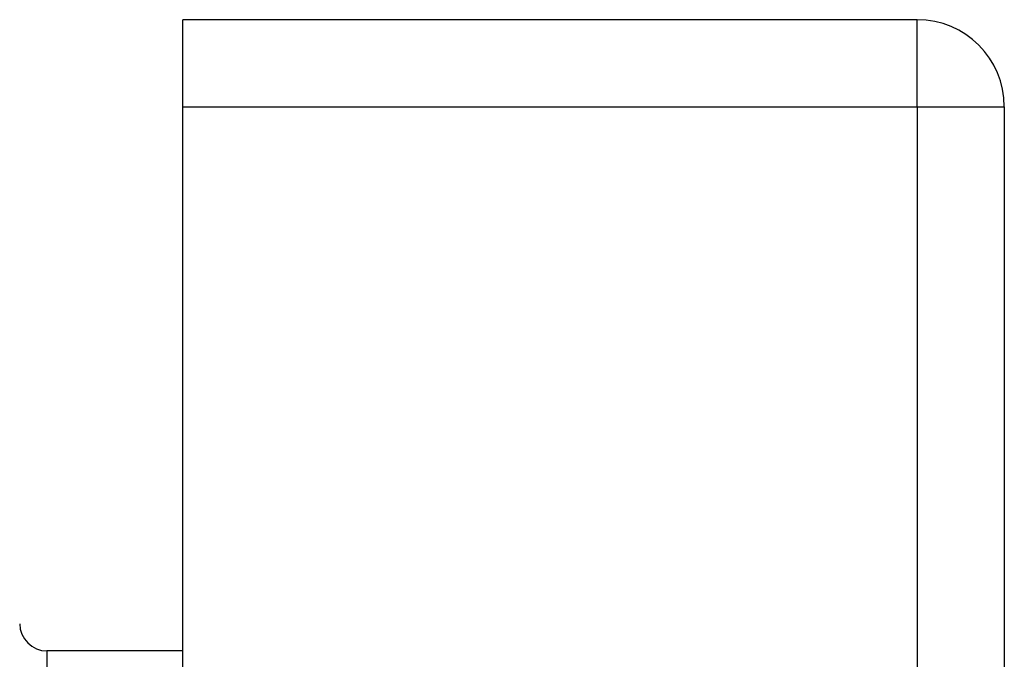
# Model space of a CAD drawing. Header units: inches. Extents: x 20 to 506, y 54 to 236.
# Tile 93 of 245: x 145.056 to 146.176, y 156.064 to 156.791. Entities that reach past the tile are written whole.
import ezdxf

# ---------------------------------------------------------------- set-up
doc = ezdxf.new("R2010")
doc.units = ezdxf.units.IN
doc.header["$MEASUREMENT"] = 0
doc.layers.add('Visible Edges(ANSI)', color=7, linetype='Continuous', lineweight=25)
doc.layers.add('Visible Tangent Edges(ANSI)', color=7, linetype='Continuous', lineweight=25)

msp = doc.modelspace()

# ---------------------------------------------------------------- linework, layer by layer
at = {"layer": 'Visible Edges(ANSI)'}
for p, q in [((146.0765, 156.7912), (145.2415, 156.7912)), ((145.2415, 156.6922), (145.2415, 156.7912)), ((145.2415, 127.0892), (145.2415, 156.6922)), ((146.1755, 156.6922), (146.1755, 126.9722)), ((145.2415, 156.0734), (145.087, 156.0734))]:
    msp.add_line(p, q, dxfattribs=at)
for centre, radius, start, end in [((146.0765, 156.6922), 0.099, 0, 90), ((145.087, 156.1044), 0.031, 180, 270)]:
    msp.add_arc(centre, radius, start, end, dxfattribs=at)
at = {"layer": 'Visible Tangent Edges(ANSI)'}
for p, q in [((146.0765, 156.6922), (146.0765, 156.7912)), ((145.2415, 156.6922), (146.0765, 156.6922)), ((146.0765, 156.6922), (146.1755, 156.6922)), ((146.0765, 156.6922), (146.0765, 126.9722)), ((145.087, 156.0734), (145.087, 155.9744))]:
    msp.add_line(p, q, dxfattribs=at)

doc.saveas('drawing.dxf')
